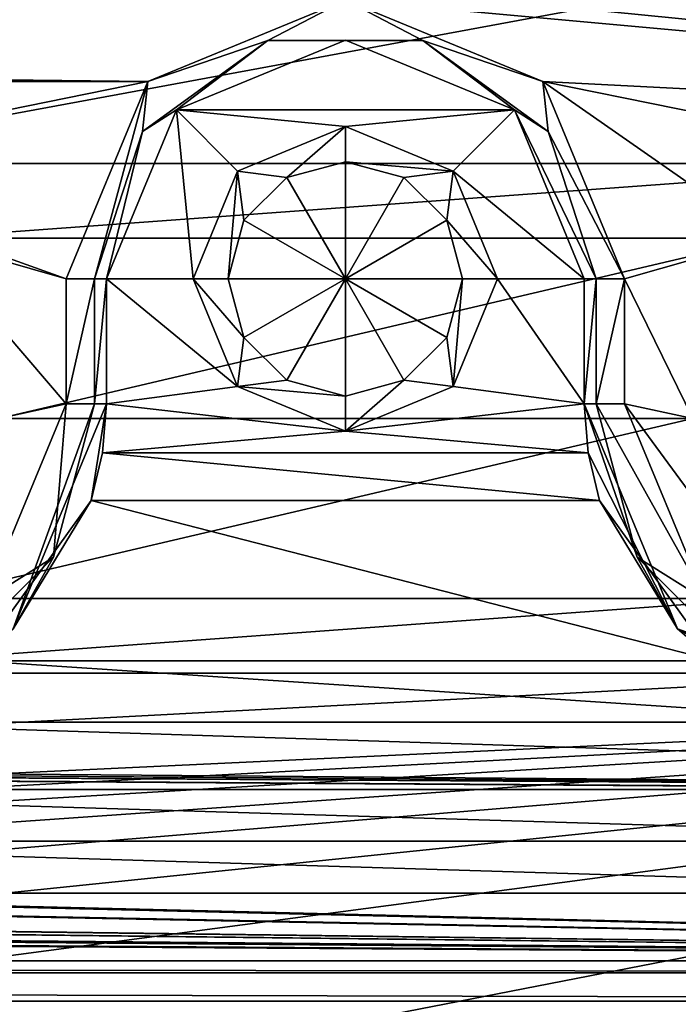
# Model space of a CAD drawing. Header units: inches. Extents: x -12.5 to 12.5, y -27.4 to 0.
# Tile 118 of 136: x 5.1 to 6.2, y -4.7 to -3.2. Entities that reach past the tile are written whole.
import ezdxf

# ---------------------------------------------------------------- set-up
doc = ezdxf.new("R2010")
doc.units = ezdxf.units.IN
doc.header["$LTSCALE"] = 52.148148
doc.header["$MEASUREMENT"] = 0
for name, color, linetype in [('1', 7, 'CONTINUOUS'), ('1022', 7, 'CONTINUOUS'), ('1023', 7, 'CONTINUOUS'), ('1024', 7, 'CONTINUOUS'), ('1025', 7, 'CONTINUOUS'), ('1026', 7, 'CONTINUOUS'), ('1027', 7, 'CONTINUOUS'), ('106', 7, 'CONTINUOUS'), ('1121', 7, 'CONTINUOUS'), ('1122', 7, 'CONTINUOUS'), ('1123', 7, 'CONTINUOUS'), ('1124', 7, 'CONTINUOUS'), ('1125', 7, 'CONTINUOUS'), ('113', 7, 'CONTINUOUS'), ('1140', 7, 'CONTINUOUS'), ('116', 7, 'CONTINUOUS'), ('123', 7, 'CONTINUOUS'), ('125', 7, 'CONTINUOUS'), ('126', 7, 'CONTINUOUS'), ('127', 7, 'CONTINUOUS'), ('17', 7, 'CONTINUOUS'), ('2', 7, 'CONTINUOUS'), ('34', 7, 'CONTINUOUS'), ('35', 7, 'CONTINUOUS'), ('36', 7, 'CONTINUOUS'), ('4', 7, 'CONTINUOUS'), ('56', 7, 'CONTINUOUS'), ('57', 7, 'CONTINUOUS'), ('86', 7, 'CONTINUOUS'), ('89', 7, 'CONTINUOUS'), ('9', 7, 'CONTINUOUS')]:
    doc.layers.add(name, color=color, linetype=linetype)

msp = doc.modelspace()

# ---------------------------------------------------------------- linework, layer by layer
at = {"layer": '1', "linetype": 'Continuous'}
for points in [[(3.3795, -24.259), (3.7165, -24.7877), (12.2412, -0.07), (3.3795, -24.259)], [(4.4125, -21.109), (3.3795, -24.259), (12.2412, -0.07), (4.4125, -21.109)], [(3.7165, -24.7877), (3.8415, -24.7877), (12.2412, -0.07), (3.7165, -24.7877)], [(3.8415, -24.7877), (3.904, -24.896), (12.2412, -0.07), (3.8415, -24.7877)], [(12.2412, -0.07), (3.904, -24.896), (4.9442, -27.303), (12.2412, -0.07)], [(4.6455, -19.534), (4.2953, -20.8262), (12.2412, -0.07), (4.6455, -19.534)], [(4.2953, -20.8262), (4.4125, -21.109), (12.2412, -0.07), (4.2953, -20.8262)], [(5.0675, -17.959), (4.6455, -19.534), (12.2412, -0.07), (5.0675, -17.959)], [(5.4895, -16.384), (5.0675, -17.959), (12.2412, -0.07), (5.4895, -16.384)], [(5.9453, -15.0918), (5.4895, -16.384), (12.2412, -0.07), (5.9453, -15.0918)], [(6.2163, -13.5168), (5.9453, -14.5262), (12.2412, -0.07), (6.2163, -13.5168)], [(6.0625, -14.809), (5.9453, -15.0918), (12.2412, -0.07), (6.0625, -14.809)], [(5.9453, -14.5262), (6.0625, -14.809), (12.2412, -0.07), (5.9453, -14.5262)], [(5.7075, -2.609), (3.8325, -2.609), (-8.4655, -3.384), (5.7075, -2.609)], [(7.0125, -2.609), (5.7075, -2.609), (-8.4655, -3.384), (7.0125, -2.609)], [(8.8875, -2.609), (7.0125, -2.609), (-8.4655, -3.384), (8.8875, -2.609)], [(-6.5905, -3.384), (8.8875, -2.609), (-8.4655, -3.384), (-6.5905, -3.384)], [(8.8875, -2.609), (-6.5905, -3.384), (-4.7015, -3.384), (8.8875, -2.609)], [(-2.8265, -3.384), (8.8875, -2.609), (-4.7015, -3.384), (-2.8265, -3.384)], [(8.8875, -2.609), (-2.8265, -3.384), (-0.9375, -3.384), (8.8875, -2.609)], [(0.9375, -3.384), (8.8875, -2.609), (-0.9375, -3.384), (0.9375, -3.384)], [(8.8875, -2.609), (0.9375, -3.384), (2.8265, -3.384), (8.8875, -2.609)], [(4.7015, -3.384), (8.8875, -2.609), (2.8265, -3.384), (4.7015, -3.384)], [(8.8875, -2.609), (4.7015, -3.384), (6.5905, -3.384), (8.8875, -2.609)], [(4.7015, -3.384), (4.9843, -3.5012), (6.5905, -3.384), (4.7015, -3.384)], [(6.5905, -3.384), (4.9843, -3.5012), (6.3077, -3.5012), (6.5905, -3.384)], [(4.9843, -3.5012), (5.1015, -3.784), (6.3077, -3.5012), (4.9843, -3.5012)], [(6.3077, -3.5012), (5.1015, -3.784), (6.1905, -3.784), (6.3077, -3.5012)], [(5.1015, -3.784), (4.9843, -4.0668), (6.1905, -3.784), (5.1015, -3.784)], [(6.1905, -3.784), (4.9843, -4.0668), (6.3077, -4.0668), (6.1905, -3.784)], [(4.9843, -4.0668), (4.7015, -4.184), (6.3077, -4.0668), (4.9843, -4.0668)], [(4.7015, -4.184), (6.5905, -4.184), (6.3077, -4.0668), (4.7015, -4.184)], [(6.5905, -4.184), (4.7015, -4.184), (-8.0435, -4.959), (6.5905, -4.184)], [(8.4655, -4.184), (6.5905, -4.184), (-8.0435, -4.959), (8.4655, -4.184)], [(-6.1685, -4.959), (8.4655, -4.184), (-8.0435, -4.959), (-6.1685, -4.959)], [(8.4655, -4.184), (-6.1685, -4.959), (-4.4905, -4.959), (8.4655, -4.184)], [(-2.6155, -4.959), (8.4655, -4.184), (-4.4905, -4.959), (-2.6155, -4.959)], [(8.4655, -4.184), (-2.6155, -4.959), (-0.9375, -4.959), (8.4655, -4.184)], [(0.9375, -4.959), (8.4655, -4.184), (-0.9375, -4.959), (0.9375, -4.959)], [(8.4655, -4.184), (0.9375, -4.959), (2.6155, -4.959), (8.4655, -4.184)], [(4.4905, -4.959), (8.4655, -4.184), (2.6155, -4.959), (4.4905, -4.959)], [(8.4655, -4.184), (4.4905, -4.959), (6.1685, -4.959), (8.4655, -4.184)]]:
    msp.add_3dface(points, dxfattribs=at)
at = {"layer": '1022', "linetype": 'Continuous'}
for points in [[(5.461, -3.565, -2.3), (5.645, -3.565, -2.1894), (5.4857, -3.657, -2.3), (5.461, -3.565, -2.3)], [(5.4857, -3.657, -2.3), (5.645, -3.565, -2.1894), (5.553, -3.7243, -2.3), (5.4857, -3.657, -2.3)], [(5.553, -3.7243, -2.3), (5.645, -3.565, -2.1894), (5.645, -3.749, -2.3), (5.553, -3.7243, -2.3)], [(5.645, -3.749, -2.3), (5.645, -3.565, -2.1894), (5.737, -3.7243, -2.3), (5.645, -3.749, -2.3)], [(5.737, -3.7243, -2.3), (5.645, -3.565, -2.1894), (5.8043, -3.657, -2.3), (5.737, -3.7243, -2.3)], [(5.8043, -3.657, -2.3), (5.645, -3.565, -2.1894), (5.829, -3.565, -2.3), (5.8043, -3.657, -2.3)]]:
    msp.add_3dface(points, dxfattribs=at)
at = {"layer": '1023', "linetype": 'Continuous'}
for points in [[(5.461, -3.565, -2.3), (5.4857, -3.657, -2.3), (5.461, -3.565, -3.2367), (5.461, -3.565, -2.3)], [(5.461, -3.565, -3.2367), (5.4857, -3.657, -2.3), (5.4857, -3.657, -3.2367), (5.461, -3.565, -3.2367)], [(5.8043, -3.657, -2.3), (5.829, -3.565, -2.3), (5.8043, -3.657, -3.2367), (5.8043, -3.657, -2.3)], [(5.8043, -3.657, -3.2367), (5.829, -3.565, -2.3), (5.829, -3.565, -3.2367), (5.8043, -3.657, -3.2367)], [(5.4857, -3.657, -2.3), (5.553, -3.7243, -2.3), (5.4857, -3.657, -3.2367), (5.4857, -3.657, -2.3)], [(5.4857, -3.657, -3.2367), (5.553, -3.7243, -2.3), (5.553, -3.7243, -3.2367), (5.4857, -3.657, -3.2367)], [(5.737, -3.7243, -2.3), (5.8043, -3.657, -2.3), (5.737, -3.7243, -3.2367), (5.737, -3.7243, -2.3)], [(5.737, -3.7243, -3.2367), (5.8043, -3.657, -2.3), (5.8043, -3.657, -3.2367), (5.737, -3.7243, -3.2367)], [(5.553, -3.7243, -2.3), (5.645, -3.749, -2.3), (5.553, -3.7243, -3.2367), (5.553, -3.7243, -2.3)], [(5.553, -3.7243, -3.2367), (5.645, -3.749, -2.3), (5.645, -3.749, -3.2367), (5.553, -3.7243, -3.2367)], [(5.645, -3.749, -2.3), (5.737, -3.7243, -2.3), (5.645, -3.749, -3.2367), (5.645, -3.749, -2.3)], [(5.645, -3.749, -3.2367), (5.737, -3.7243, -2.3), (5.737, -3.7243, -3.2367), (5.645, -3.749, -3.2367)]]:
    msp.add_3dface(points, dxfattribs=at)
at = {"layer": '1024', "linetype": 'Continuous'}
for points in [[(5.476, -3.734, -3.3), (5.406, -3.565, -3.3), (5.4857, -3.657, -3.2367), (5.476, -3.734, -3.3)], [(5.406, -3.565, -3.3), (5.461, -3.565, -3.2367), (5.4857, -3.657, -3.2367), (5.406, -3.565, -3.3)], [(5.814, -3.734, -3.3), (5.8043, -3.657, -3.2367), (5.829, -3.565, -3.2367), (5.814, -3.734, -3.3)], [(5.884, -3.565, -3.3), (5.814, -3.734, -3.3), (5.829, -3.565, -3.2367), (5.884, -3.565, -3.3)], [(5.476, -3.734, -3.3), (5.4857, -3.657, -3.2367), (5.553, -3.7243, -3.2367), (5.476, -3.734, -3.3)], [(5.814, -3.734, -3.3), (5.737, -3.7243, -3.2367), (5.8043, -3.657, -3.2367), (5.814, -3.734, -3.3)], [(5.476, -3.734, -3.3), (5.553, -3.7243, -3.2367), (5.645, -3.749, -3.2367), (5.476, -3.734, -3.3)], [(5.814, -3.734, -3.3), (5.645, -3.804, -3.3), (5.737, -3.7243, -3.2367), (5.814, -3.734, -3.3)], [(5.645, -3.804, -3.3), (5.645, -3.749, -3.2367), (5.737, -3.7243, -3.2367), (5.645, -3.804, -3.3)], [(5.645, -3.804, -3.3), (5.476, -3.734, -3.3), (5.645, -3.749, -3.2367), (5.645, -3.804, -3.3)]]:
    msp.add_3dface(points, dxfattribs=at)
at = {"layer": '1025', "linetype": 'Continuous'}
for points in [[(5.645, -3.381, -2.3), (5.645, -3.565, -2.1894), (5.553, -3.4057, -2.3), (5.645, -3.381, -2.3)], [(5.737, -3.4057, -2.3), (5.645, -3.565, -2.1894), (5.645, -3.381, -2.3), (5.737, -3.4057, -2.3)], [(5.553, -3.4057, -2.3), (5.645, -3.565, -2.1894), (5.4857, -3.473, -2.3), (5.553, -3.4057, -2.3)], [(5.8043, -3.473, -2.3), (5.645, -3.565, -2.1894), (5.737, -3.4057, -2.3), (5.8043, -3.473, -2.3)], [(5.645, -3.565, -2.1894), (5.461, -3.565, -2.3), (5.4857, -3.473, -2.3), (5.645, -3.565, -2.1894)], [(5.829, -3.565, -2.3), (5.645, -3.565, -2.1894), (5.8043, -3.473, -2.3), (5.829, -3.565, -2.3)]]:
    msp.add_3dface(points, dxfattribs=at)
at = {"layer": '1026', "linetype": 'Continuous'}
for points in [[(5.645, -3.381, -2.3), (5.553, -3.4057, -2.3), (5.645, -3.381, -3.2367), (5.645, -3.381, -2.3)], [(5.645, -3.381, -3.2367), (5.553, -3.4057, -2.3), (5.553, -3.4057, -3.2367), (5.645, -3.381, -3.2367)], [(5.737, -3.4057, -2.3), (5.645, -3.381, -2.3), (5.737, -3.4057, -3.2367), (5.737, -3.4057, -2.3)], [(5.737, -3.4057, -3.2367), (5.645, -3.381, -2.3), (5.645, -3.381, -3.2367), (5.737, -3.4057, -3.2367)], [(5.553, -3.4057, -2.3), (5.4857, -3.473, -2.3), (5.553, -3.4057, -3.2367), (5.553, -3.4057, -2.3)], [(5.553, -3.4057, -3.2367), (5.4857, -3.473, -2.3), (5.4857, -3.473, -3.2367), (5.553, -3.4057, -3.2367)], [(5.8043, -3.473, -2.3), (5.737, -3.4057, -2.3), (5.8043, -3.473, -3.2367), (5.8043, -3.473, -2.3)], [(5.8043, -3.473, -3.2367), (5.737, -3.4057, -2.3), (5.737, -3.4057, -3.2367), (5.8043, -3.473, -3.2367)], [(5.461, -3.565, -2.3), (5.461, -3.565, -3.2367), (5.4857, -3.473, -3.2367), (5.461, -3.565, -2.3)], [(5.4857, -3.473, -2.3), (5.461, -3.565, -2.3), (5.4857, -3.473, -3.2367), (5.4857, -3.473, -2.3)], [(5.829, -3.565, -3.2367), (5.829, -3.565, -2.3), (5.8043, -3.473, -2.3), (5.829, -3.565, -3.2367)], [(5.829, -3.565, -3.2367), (5.8043, -3.473, -2.3), (5.8043, -3.473, -3.2367), (5.829, -3.565, -3.2367)]]:
    msp.add_3dface(points, dxfattribs=at)
at = {"layer": '1027', "linetype": 'Continuous'}
for points in [[(5.476, -3.396, -3.3), (5.645, -3.326, -3.3), (5.553, -3.4057, -3.2367), (5.476, -3.396, -3.3)], [(5.645, -3.326, -3.3), (5.645, -3.381, -3.2367), (5.553, -3.4057, -3.2367), (5.645, -3.326, -3.3)], [(5.645, -3.326, -3.3), (5.814, -3.396, -3.3), (5.645, -3.381, -3.2367), (5.645, -3.326, -3.3)], [(5.814, -3.396, -3.3), (5.737, -3.4057, -3.2367), (5.645, -3.381, -3.2367), (5.814, -3.396, -3.3)], [(5.406, -3.565, -3.3), (5.476, -3.396, -3.3), (5.461, -3.565, -3.2367), (5.406, -3.565, -3.3)], [(5.461, -3.565, -3.2367), (5.476, -3.396, -3.3), (5.4857, -3.473, -3.2367), (5.461, -3.565, -3.2367)], [(5.476, -3.396, -3.3), (5.553, -3.4057, -3.2367), (5.4857, -3.473, -3.2367), (5.476, -3.396, -3.3)], [(5.814, -3.396, -3.3), (5.8043, -3.473, -3.2367), (5.737, -3.4057, -3.2367), (5.814, -3.396, -3.3)], [(5.814, -3.396, -3.3), (5.884, -3.565, -3.3), (5.8043, -3.473, -3.2367), (5.814, -3.396, -3.3)], [(5.884, -3.565, -3.3), (5.829, -3.565, -3.2367), (5.8043, -3.473, -3.2367), (5.884, -3.565, -3.3)]]:
    msp.add_3dface(points, dxfattribs=at)
at = {"layer": '106', "color": 9, "linetype": 'Continuous', "true_color": 0xbfc4ba}
for points in [[(5.1445, -26.5063, -3.07), (11.9432, -1.1333, -3.07), (12.1412, -1.1863, -3.07), (5.1445, -26.5063, -3.07)], [(5.3425, -26.5593, -3.07), (5.1445, -26.5063, -3.07), (12.1412, -1.1863, -3.07), (5.3425, -26.5593, -3.07)]]:
    msp.add_3dface(points, dxfattribs=at)
at = {"layer": '1121', "linetype": 'Continuous'}
for points in [[(6.1664, -4.1146, -0.438), (6.02, -3.761, -0.438), (6.103, -4.0018, -0.3935), (6.1664, -4.1146, -0.438)], [(6.02, -3.761, -0.438), (6.0385, -3.761, -0.3935), (6.103, -4.0018, -0.3935), (6.02, -3.761, -0.438)], [(6.083, -3.761, -0.375), (6.211, -4.07, -0.375), (6.0385, -3.761, -0.3935), (6.083, -3.761, -0.375)], [(6.0385, -3.761, -0.3935), (6.211, -4.07, -0.375), (6.103, -4.0018, -0.3935), (6.0385, -3.761, -0.3935)], [(6.103, -4.0018, -0.3935), (6.211, -4.07, -0.375), (6.2792, -4.178, -0.3935), (6.103, -4.0018, -0.3935)], [(6.1664, -4.1146, -0.438), (6.103, -4.0018, -0.3935), (6.2792, -4.178, -0.3935), (6.1664, -4.1146, -0.438)], [(6.52, -4.261, -0.438), (6.1664, -4.1146, -0.438), (6.52, -4.2425, -0.3935), (6.52, -4.261, -0.438)], [(6.1664, -4.1146, -0.438), (6.2792, -4.178, -0.3935), (6.52, -4.2425, -0.3935), (6.1664, -4.1146, -0.438)]]:
    msp.add_3dface(points, dxfattribs=at)
at = {"layer": '1122', "linetype": 'Continuous'}
for points in [[(6.02, -3.761, -0.438), (6.02, -3.565, -0.438), (6.0385, -3.565, -0.3935), (6.02, -3.761, -0.438)], [(6.02, -3.761, -0.438), (6.0385, -3.565, -0.3935), (6.0385, -3.761, -0.3935), (6.02, -3.761, -0.438)], [(6.083, -3.565, -0.375), (6.083, -3.761, -0.375), (6.0385, -3.761, -0.3935), (6.083, -3.565, -0.375)], [(6.0385, -3.565, -0.3935), (6.083, -3.565, -0.375), (6.0385, -3.761, -0.3935), (6.0385, -3.565, -0.3935)]]:
    msp.add_3dface(points, dxfattribs=at)
at = {"layer": '1123', "linetype": 'Continuous'}
for points in [[(5.3353, -3.2553, -0.375), (5.645, -3.127, -0.375), (5.5234, -3.1908, -0.3935), (5.3353, -3.2553, -0.375)], [(5.5234, -3.1908, -0.3935), (5.645, -3.127, -0.375), (5.7666, -3.1908, -0.3935), (5.5234, -3.1908, -0.3935)], [(5.645, -3.127, -0.375), (5.9547, -3.2553, -0.375), (5.7666, -3.1908, -0.3935), (5.645, -3.127, -0.375)], [(5.3267, -3.3337, -0.3935), (5.3353, -3.2553, -0.375), (5.5234, -3.1908, -0.3935), (5.3267, -3.3337, -0.3935)], [(5.3798, -3.2998, -0.438), (5.3267, -3.3337, -0.3935), (5.5234, -3.1908, -0.3935), (5.3798, -3.2998, -0.438)], [(5.645, -3.19, -0.438), (5.3798, -3.2998, -0.438), (5.5234, -3.1908, -0.3935), (5.645, -3.19, -0.438)], [(5.645, -3.19, -0.438), (5.5234, -3.1908, -0.3935), (5.7666, -3.1908, -0.3935), (5.645, -3.19, -0.438)], [(5.9102, -3.2998, -0.438), (5.645, -3.19, -0.438), (5.7666, -3.1908, -0.3935), (5.9102, -3.2998, -0.438)], [(5.7666, -3.1908, -0.3935), (5.9547, -3.2553, -0.375), (5.9633, -3.3337, -0.3935), (5.7666, -3.1908, -0.3935)], [(5.9102, -3.2998, -0.438), (5.7666, -3.1908, -0.3935), (5.9633, -3.3337, -0.3935), (5.9102, -3.2998, -0.438)], [(5.207, -3.565, -0.375), (5.3353, -3.2553, -0.375), (5.2515, -3.565, -0.3935), (5.207, -3.565, -0.375)], [(5.2515, -3.565, -0.3935), (5.3353, -3.2553, -0.375), (5.3267, -3.3337, -0.3935), (5.2515, -3.565, -0.3935)], [(5.9547, -3.2553, -0.375), (6.083, -3.565, -0.375), (5.9633, -3.3337, -0.3935), (5.9547, -3.2553, -0.375)], [(5.3798, -3.2998, -0.438), (5.27, -3.565, -0.438), (5.3267, -3.3337, -0.3935), (5.3798, -3.2998, -0.438)], [(6.02, -3.565, -0.438), (5.9102, -3.2998, -0.438), (6.0385, -3.565, -0.3935), (6.02, -3.565, -0.438)], [(5.9102, -3.2998, -0.438), (5.9633, -3.3337, -0.3935), (6.0385, -3.565, -0.3935), (5.9102, -3.2998, -0.438)], [(5.27, -3.565, -0.438), (5.2515, -3.565, -0.3935), (5.3267, -3.3337, -0.3935), (5.27, -3.565, -0.438)], [(5.9633, -3.3337, -0.3935), (6.083, -3.565, -0.375), (6.0385, -3.565, -0.3935), (5.9633, -3.3337, -0.3935)]]:
    msp.add_3dface(points, dxfattribs=at)
at = {"layer": '1124', "linetype": 'Continuous'}
for points in [[(5.207, -3.761, -0.375), (5.207, -3.565, -0.375), (5.2515, -3.565, -0.3935), (5.207, -3.761, -0.375)], [(5.2515, -3.761, -0.3935), (5.207, -3.761, -0.375), (5.2515, -3.565, -0.3935), (5.2515, -3.761, -0.3935)], [(5.27, -3.565, -0.438), (5.27, -3.761, -0.438), (5.2515, -3.761, -0.3935), (5.27, -3.565, -0.438)], [(5.27, -3.565, -0.438), (5.2515, -3.761, -0.3935), (5.2515, -3.565, -0.3935), (5.27, -3.565, -0.438)]]:
    msp.add_3dface(points, dxfattribs=at)
at = {"layer": '1125', "linetype": 'Continuous'}
for points in [[(5.079, -4.07, -0.375), (5.207, -3.761, -0.375), (5.187, -4.0018, -0.3935), (5.079, -4.07, -0.375)], [(5.27, -3.761, -0.438), (5.1236, -4.1146, -0.438), (5.2515, -3.761, -0.3935), (5.27, -3.761, -0.438)], [(5.1236, -4.1146, -0.438), (5.187, -4.0018, -0.3935), (5.2515, -3.761, -0.3935), (5.1236, -4.1146, -0.438)], [(5.187, -4.0018, -0.3935), (5.207, -3.761, -0.375), (5.2515, -3.761, -0.3935), (5.187, -4.0018, -0.3935)], [(5.0108, -4.178, -0.3935), (5.079, -4.07, -0.375), (5.187, -4.0018, -0.3935), (5.0108, -4.178, -0.3935)], [(5.1236, -4.1146, -0.438), (5.0108, -4.178, -0.3935), (5.187, -4.0018, -0.3935), (5.1236, -4.1146, -0.438)]]:
    msp.add_3dface(points, dxfattribs=at)
at = {"layer": '113', "linetype": 'Continuous'}
for points in [[(5.1445, -26.5063, -3.3), (11.9432, -1.1333, -3.3), (5.1445, -26.5063, -3.07), (5.1445, -26.5063, -3.3)], [(11.9432, -1.1333, -3.3), (11.9432, -1.1333, -3.07), (5.1445, -26.5063, -3.07), (11.9432, -1.1333, -3.3)]]:
    msp.add_3dface(points, dxfattribs=at)
at = {"layer": '1140', "linetype": 'Continuous'}
for points in [[(-9.0076, -4.636, -0.438), (9.0076, -4.636, -0.438), (9.0076, -4.6545, -0.3935), (-9.0076, -4.636, -0.438)], [(-9.0076, -4.6545, -0.3935), (-9.0076, -4.636, -0.438), (9.0076, -4.6545, -0.3935), (-9.0076, -4.6545, -0.3935)], [(9.0076, -4.699, -0.375), (-9.0076, -4.699, -0.375), (-9.0076, -4.6545, -0.3935), (9.0076, -4.699, -0.375)], [(9.0076, -4.699, -0.375), (-9.0076, -4.6545, -0.3935), (9.0076, -4.6545, -0.3935), (9.0076, -4.699, -0.375)]]:
    msp.add_3dface(points, dxfattribs=at)
at = {"layer": '116', "linetype": 'Continuous'}
for points in [[(12.1412, -1.1863, -3.3), (5.3425, -26.5593, -3.3), (12.1412, -1.1863, -3.07), (12.1412, -1.1863, -3.3)], [(5.3425, -26.5593, -3.3), (5.3425, -26.5593, -3.07), (12.1412, -1.1863, -3.07), (5.3425, -26.5593, -3.3)]]:
    msp.add_3dface(points, dxfattribs=at)
at = {"layer": '123', "linetype": 'Continuous'}
for points in [[(4.7722, -27.373, -2.782), (12.375, 0, -2.782), (12.1068, 0, -2.782), (4.7722, -27.373, -2.782)], [(12.375, 0, -2.782), (4.7722, -27.373, -2.782), (12.4634, -0.0366, -2.782), (12.375, 0, -2.782)], [(4.7722, -27.373, -2.782), (12.5, -0.125, -2.782), (12.4634, -0.0366, -2.782), (4.7722, -27.373, -2.782)], [(4.7722, -27.373, -2.782), (12.5, -0.9296, -2.782), (12.5, -0.125, -2.782), (4.7722, -27.373, -2.782)], [(4.7722, -27.373, -2.782), (5.4393, -27.2804, -2.782), (12.5, -0.9296, -2.782), (4.7722, -27.373, -2.782)]]:
    msp.add_3dface(points, dxfattribs=at)
at = {"layer": '125', "linetype": 'Continuous'}
for points in [[(12.2412, -0.07), (4.9442, -27.303), (12.2412, -0.07, -0.25), (12.2412, -0.07)], [(12.2412, -0.07, -0.25), (4.9442, -27.303), (12.2077, -0.195, -0.25), (12.2412, -0.07, -0.25)], [(4.9442, -27.303), (11.8127, -1.6694, -0.3911), (12.2077, -0.195, -0.25), (4.9442, -27.303)], [(12.1408, -0.445, -1.11), (5.0595, -26.8728, -1.0059), (5.0447, -26.928, -1.11), (12.1408, -0.445, -1.11)], [(5.1013, -26.7168, -1.0059), (5.0595, -26.8728, -1.0059), (12.1408, -0.445, -1.11), (5.1013, -26.7168, -1.0059)], [(5.9035, -23.7229, -1.0059), (5.1013, -26.7168, -1.0059), (12.1408, -0.445, -1.11), (5.9035, -23.7229, -1.0059)], [(5.9453, -23.5669, -1.0059), (5.9035, -23.7229, -1.0059), (12.1408, -0.445, -1.11), (5.9453, -23.5669, -1.0059)], [(6.7475, -20.573, -1.0059), (5.9453, -23.5669, -1.0059), (12.1408, -0.445, -1.11), (6.7475, -20.573, -1.0059)], [(11.8127, -1.6694, -0.3911), (4.9442, -27.303), (11.7709, -1.8254, -0.3911), (11.8127, -1.6694, -0.3911)], [(11.7709, -1.8254, -0.3911), (4.9442, -27.303), (10.9687, -4.8192, -0.3911), (11.7709, -1.8254, -0.3911)]]:
    msp.add_3dface(points, dxfattribs=at)
at = {"layer": '126', "linetype": 'Continuous'}
for points in [[(11.9875, -0.445, -1.11), (5.0447, -26.928, -1.11), (4.8914, -26.928, -1.11), (11.9875, -0.445, -1.11)], [(12.1408, -0.445, -1.11), (5.0447, -26.928, -1.11), (11.9875, -0.445, -1.11), (12.1408, -0.445, -1.11)]]:
    msp.add_3dface(points, dxfattribs=at)
at = {"layer": '127', "color": 253, "linetype": 'Continuous', "true_color": 0xaab2c4}
for points in [[(4.7722, -27.373, -2.782), (12.1068, 0, -2.782), (5.5428, -24.4972, -2.4165), (4.7722, -27.373, -2.782)], [(5.5428, -24.4972, -2.4165), (12.1068, 0, -2.782), (5.5573, -24.4431, -2.4165), (5.5428, -24.4972, -2.4165)], [(5.5573, -24.4431, -2.4165), (12.1068, 0, -2.782), (5.5645, -24.416, -2.368), (5.5573, -24.4431, -2.4165)], [(12.1068, 0, -2.782), (7.0173, -18.9943, -2.4165), (5.5645, -24.416, -2.368), (12.1068, 0, -2.782)], [(4.8914, -26.928, -1.11), (10.845, -4.7091, -1.292), (11.9875, -0.445, -1.11), (4.8914, -26.928, -1.11)]]:
    msp.add_3dface(points, dxfattribs=at)
at = {"layer": '17', "linetype": 'Continuous'}
for points in [[(9.0076, -4.636, -2.9), (9.0076, -4.636, -0.438), (-9.0076, -4.636, -0.438), (9.0076, -4.636, -2.9)], [(8.6485, -4.636, -2.9), (9.0076, -4.636, -2.9), (-9.0076, -4.636, -0.438), (8.6485, -4.636, -2.9)], [(8.6485, -4.636, -3.125), (8.6485, -4.636, -2.9), (-9.0076, -4.636, -0.438), (8.6485, -4.636, -3.125)], [(-8.6485, -4.636, -2.9), (8.6485, -4.636, -3.125), (-9.0076, -4.636, -0.438), (-8.6485, -4.636, -2.9)], [(-8.6485, -4.636, -3.125), (8.6485, -4.636, -3.125), (-8.6485, -4.636, -2.9), (-8.6485, -4.636, -3.125)]]:
    msp.add_3dface(points, dxfattribs=at)
at = {"layer": '2', "linetype": 'Continuous'}
for points in [[(5.4393, -27.2804, -3.3), (12.1412, -1.1863, -3.3), (12.5, -0.9296, -3.3), (5.4393, -27.2804, -3.3)], [(11.9432, -1.1333, -3.3), (5.1445, -26.5063, -3.3), (11.4685, -1.2016, -3.3), (11.9432, -1.1333, -3.3)], [(5.3425, -26.5593, -3.3), (12.1412, -1.1863, -3.3), (5.4393, -27.2804, -3.3), (5.3425, -26.5593, -3.3)], [(11.4685, -1.2016, -3.3), (5.1445, -26.5063, -3.3), (10.646, -4.448, -3.3), (11.4685, -1.2016, -3.3)], [(5.645, -3.19, -3.3), (5.9102, -3.2998, -3.3), (5.3798, -3.2998, -3.3), (5.645, -3.19, -3.3)], [(5.27, -3.565, -3.3), (5.3798, -3.2998, -3.3), (5.406, -3.565, -3.3), (5.27, -3.565, -3.3)], [(5.3798, -3.2998, -3.3), (5.9102, -3.2998, -3.3), (5.645, -3.326, -3.3), (5.3798, -3.2998, -3.3)], [(5.406, -3.565, -3.3), (5.3798, -3.2998, -3.3), (5.476, -3.396, -3.3), (5.406, -3.565, -3.3)], [(5.476, -3.396, -3.3), (5.3798, -3.2998, -3.3), (5.645, -3.326, -3.3), (5.476, -3.396, -3.3)], [(5.645, -3.326, -3.3), (5.9102, -3.2998, -3.3), (5.814, -3.396, -3.3), (5.645, -3.326, -3.3)], [(5.9102, -3.2998, -3.3), (6.02, -3.565, -3.3), (5.814, -3.396, -3.3), (5.9102, -3.2998, -3.3)], [(6.02, -3.565, -3.3), (5.884, -3.565, -3.3), (5.814, -3.396, -3.3), (6.02, -3.565, -3.3)], [(5.27, -3.761, -3.3), (5.27, -3.565, -3.3), (5.476, -3.734, -3.3), (5.27, -3.761, -3.3)], [(5.476, -3.734, -3.3), (5.27, -3.565, -3.3), (5.406, -3.565, -3.3), (5.476, -3.734, -3.3)], [(5.884, -3.565, -3.3), (6.02, -3.761, -3.3), (5.814, -3.734, -3.3), (5.884, -3.565, -3.3)], [(6.02, -3.565, -3.3), (6.02, -3.761, -3.3), (5.884, -3.565, -3.3), (6.02, -3.565, -3.3)], [(5.645, -3.804, -3.3), (5.27, -3.761, -3.3), (5.476, -3.734, -3.3), (5.645, -3.804, -3.3)], [(5.814, -3.734, -3.3), (6.02, -3.761, -3.3), (5.645, -3.804, -3.3), (5.814, -3.734, -3.3)], [(5.264, -3.8379, -3.3), (5.27, -3.761, -3.3), (5.645, -3.804, -3.3), (5.264, -3.8379, -3.3)], [(6.02, -3.761, -3.3), (6.026, -3.8379, -3.3), (5.645, -3.804, -3.3), (6.02, -3.761, -3.3)], [(6.026, -3.8379, -3.3), (5.264, -3.8379, -3.3), (5.645, -3.804, -3.3), (6.026, -3.8379, -3.3)], [(6.0437, -3.913, -3.3), (5.2463, -3.913, -3.3), (5.264, -3.8379, -3.3), (6.0437, -3.913, -3.3)], [(6.026, -3.8379, -3.3), (6.0437, -3.913, -3.3), (5.264, -3.8379, -3.3), (6.026, -3.8379, -3.3)], [(10.646, -4.448, -3.3), (5.1445, -26.5063, -3.3), (10.5585, -4.5996, -3.3), (10.646, -4.448, -3.3)], [(10.5585, -4.5996, -3.3), (5.1445, -26.5063, -3.3), (9.802, -7.598, -3.3), (10.5585, -4.5996, -3.3)]]:
    msp.add_3dface(points, dxfattribs=at)
at = {"layer": '34', "linetype": 'Continuous'}
for points in [[(6.02, -3.761, -3.3), (6.02, -3.565, -3.3), (6.02, -3.565, -0.438), (6.02, -3.761, -3.3)], [(6.02, -3.761, -3.3), (6.02, -3.565, -0.438), (6.02, -3.761, -0.438), (6.02, -3.761, -3.3)]]:
    msp.add_3dface(points, dxfattribs=at)
at = {"layer": '35', "linetype": 'Continuous'}
for points in [[(5.645, -3.19, -3.3), (5.3798, -3.2998, -3.3), (5.645, -3.19, -0.438), (5.645, -3.19, -3.3)], [(5.645, -3.19, -0.438), (5.3798, -3.2998, -3.3), (5.3798, -3.2998, -0.438), (5.645, -3.19, -0.438)], [(5.9102, -3.2998, -3.3), (5.645, -3.19, -3.3), (5.9102, -3.2998, -0.438), (5.9102, -3.2998, -3.3)], [(5.9102, -3.2998, -0.438), (5.645, -3.19, -3.3), (5.645, -3.19, -0.438), (5.9102, -3.2998, -0.438)], [(5.3798, -3.2998, -3.3), (5.27, -3.565, -3.3), (5.3798, -3.2998, -0.438), (5.3798, -3.2998, -3.3)], [(5.27, -3.565, -3.3), (5.27, -3.565, -0.438), (5.3798, -3.2998, -0.438), (5.27, -3.565, -3.3)], [(6.02, -3.565, -3.3), (5.9102, -3.2998, -3.3), (6.02, -3.565, -0.438), (6.02, -3.565, -3.3)], [(6.02, -3.565, -0.438), (5.9102, -3.2998, -3.3), (5.9102, -3.2998, -0.438), (6.02, -3.565, -0.438)]]:
    msp.add_3dface(points, dxfattribs=at)
at = {"layer": '36', "linetype": 'Continuous'}
for points in [[(5.27, -3.565, -3.3), (5.27, -3.761, -3.3), (5.27, -3.761, -0.438), (5.27, -3.565, -3.3)], [(5.27, -3.565, -0.438), (5.27, -3.565, -3.3), (5.27, -3.761, -0.438), (5.27, -3.565, -0.438)]]:
    msp.add_3dface(points, dxfattribs=at)
at = {"layer": '4', "linetype": 'Continuous'}
for points in [[(5.4393, -27.2804, -3.3), (12.5, -0.9296, -3.3), (5.4393, -27.2804, -2.782), (5.4393, -27.2804, -3.3)], [(5.4393, -27.2804, -2.782), (12.5, -0.9296, -3.3), (12.5, -0.9296, -2.782), (5.4393, -27.2804, -2.782)]]:
    msp.add_3dface(points, dxfattribs=at)
at = {"layer": '56', "linetype": 'Continuous'}
for points in [[(6.026, -3.8379, -3.3), (6.02, -3.761, -3.3), (6.1664, -4.1146, -0.438), (6.026, -3.8379, -3.3)], [(6.02, -3.761, -3.3), (6.02, -3.761, -0.438), (6.1664, -4.1146, -0.438), (6.02, -3.761, -3.3)], [(6.0437, -3.913, -3.3), (6.026, -3.8379, -3.3), (6.0437, -3.913, -3.125), (6.0437, -3.913, -3.3)], [(6.0437, -3.913, -3.125), (6.026, -3.8379, -3.3), (6.1664, -4.1146, -0.438), (6.0437, -3.913, -3.125)], [(6.225, -4.1647, -3.125), (6.0437, -3.913, -3.125), (6.1664, -4.1146, -0.438), (6.225, -4.1647, -3.125)], [(6.52, -4.261, -0.438), (6.225, -4.1647, -3.125), (6.1664, -4.1146, -0.438), (6.52, -4.261, -0.438)]]:
    msp.add_3dface(points, dxfattribs=at)
at = {"layer": '57', "linetype": 'Continuous'}
for points in [[(5.27, -3.761, -0.438), (5.2463, -3.913, -3.125), (5.1236, -4.1146, -0.438), (5.27, -3.761, -0.438)], [(5.264, -3.8379, -3.3), (5.2463, -3.913, -3.3), (5.27, -3.761, -0.438), (5.264, -3.8379, -3.3)], [(5.27, -3.761, -0.438), (5.2463, -3.913, -3.3), (5.2463, -3.913, -3.125), (5.27, -3.761, -0.438)], [(5.27, -3.761, -3.3), (5.264, -3.8379, -3.3), (5.27, -3.761, -0.438), (5.27, -3.761, -3.3)], [(5.2463, -3.913, -3.125), (5.065, -4.1647, -3.125), (5.1236, -4.1146, -0.438), (5.2463, -3.913, -3.125)]]:
    msp.add_3dface(points, dxfattribs=at)
at = {"layer": '86', "color": 253, "linetype": 'Continuous', "true_color": 0xa6b3ad}
for points in [[(6.225, -4.1647, -3.125), (5.065, -4.1647, -3.125), (5.2463, -3.913, -3.125), (6.225, -4.1647, -3.125)], [(6.0437, -3.913, -3.125), (6.225, -4.1647, -3.125), (5.2463, -3.913, -3.125), (6.0437, -3.913, -3.125)], [(6.52, -4.261, -3.125), (4.77, -4.261, -3.125), (5.065, -4.1647, -3.125), (6.52, -4.261, -3.125)], [(6.225, -4.1647, -3.125), (6.52, -4.261, -3.125), (5.065, -4.1647, -3.125), (6.225, -4.1647, -3.125)], [(-8.7489, -4.261, -3.125), (-6.52, -4.261, -3.125), (8.055, -4.3666, -3.125), (-8.7489, -4.261, -3.125)], [(4.291, -4.3666, -3.125), (-8.7489, -4.261, -3.125), (7.001, -4.3666, -3.125), (4.291, -4.3666, -3.125)], [(7.001, -4.3666, -3.125), (-8.7489, -4.261, -3.125), (7.095, -4.3666, -3.125), (7.001, -4.3666, -3.125)], [(7.095, -4.3666, -3.125), (-8.7489, -4.261, -3.125), (7.961, -4.3666, -3.125), (7.095, -4.3666, -3.125)], [(7.961, -4.3666, -3.125), (-8.7489, -4.261, -3.125), (8.055, -4.3666, -3.125), (7.961, -4.3666, -3.125)], [(-6.52, -4.261, -3.125), (-4.77, -4.261, -3.125), (8.055, -4.3666, -3.125), (-6.52, -4.261, -3.125)], [(-4.77, -4.261, -3.125), (4.77, -4.261, -3.125), (8.055, -4.3666, -3.125), (-4.77, -4.261, -3.125)], [(4.77, -4.261, -3.125), (6.52, -4.261, -3.125), (8.055, -4.3666, -3.125), (4.77, -4.261, -3.125)], [(4.338, -4.448, -3.125), (4.291, -4.3666, -3.125), (6.954, -4.448, -3.125), (4.338, -4.448, -3.125)], [(6.954, -4.448, -3.125), (4.291, -4.3666, -3.125), (7.001, -4.3666, -3.125), (6.954, -4.448, -3.125)], [(4.291, -4.5294, -3.125), (4.338, -4.448, -3.125), (7.001, -4.5294, -3.125), (4.291, -4.5294, -3.125)], [(4.338, -4.448, -3.125), (6.954, -4.448, -3.125), (7.001, -4.5294, -3.125), (4.338, -4.448, -3.125)], [(8.6485, -4.636, -3.125), (-8.6485, -4.636, -3.125), (-8.055, -4.5294, -3.125), (8.6485, -4.636, -3.125)], [(-7.961, -4.5294, -3.125), (8.6485, -4.636, -3.125), (-8.055, -4.5294, -3.125), (-7.961, -4.5294, -3.125)], [(-7.095, -4.5294, -3.125), (8.6485, -4.636, -3.125), (-7.961, -4.5294, -3.125), (-7.095, -4.5294, -3.125)], [(-7.001, -4.5294, -3.125), (8.6485, -4.636, -3.125), (-7.095, -4.5294, -3.125), (-7.001, -4.5294, -3.125)], [(-4.291, -4.5294, -3.125), (8.6485, -4.636, -3.125), (-7.001, -4.5294, -3.125), (-4.291, -4.5294, -3.125)], [(-4.197, -4.5294, -3.125), (8.6485, -4.636, -3.125), (-4.291, -4.5294, -3.125), (-4.197, -4.5294, -3.125)], [(-3.331, -4.5294, -3.125), (8.6485, -4.636, -3.125), (-4.197, -4.5294, -3.125), (-3.331, -4.5294, -3.125)], [(-3.237, -4.5294, -3.125), (8.6485, -4.636, -3.125), (-3.331, -4.5294, -3.125), (-3.237, -4.5294, -3.125)], [(-0.527, -4.5294, -3.125), (8.6485, -4.636, -3.125), (-3.237, -4.5294, -3.125), (-0.527, -4.5294, -3.125)], [(-0.433, -4.5294, -3.125), (8.6485, -4.636, -3.125), (-0.527, -4.5294, -3.125), (-0.433, -4.5294, -3.125)], [(8.6485, -4.636, -3.125), (-0.433, -4.5294, -3.125), (0.433, -4.5294, -3.125), (8.6485, -4.636, -3.125)], [(0.527, -4.5294, -3.125), (8.6485, -4.636, -3.125), (0.433, -4.5294, -3.125), (0.527, -4.5294, -3.125)], [(8.6485, -4.636, -3.125), (0.527, -4.5294, -3.125), (3.237, -4.5294, -3.125), (8.6485, -4.636, -3.125)], [(3.331, -4.5294, -3.125), (8.6485, -4.636, -3.125), (3.237, -4.5294, -3.125), (3.331, -4.5294, -3.125)], [(8.6485, -4.636, -3.125), (3.331, -4.5294, -3.125), (4.197, -4.5294, -3.125), (8.6485, -4.636, -3.125)], [(4.291, -4.5294, -3.125), (8.6485, -4.636, -3.125), (4.197, -4.5294, -3.125), (4.291, -4.5294, -3.125)], [(8.6485, -4.636, -3.125), (4.291, -4.5294, -3.125), (7.001, -4.5294, -3.125), (8.6485, -4.636, -3.125)]]:
    msp.add_3dface(points, dxfattribs=at)
at = {"layer": '89', "linetype": 'Continuous'}
for points in [[(5.2463, -3.913, -3.3), (6.0437, -3.913, -3.3), (5.2463, -3.913, -3.125), (5.2463, -3.913, -3.3)], [(6.0437, -3.913, -3.3), (6.0437, -3.913, -3.125), (5.2463, -3.913, -3.125), (6.0437, -3.913, -3.3)]]:
    msp.add_3dface(points, dxfattribs=at)
at = {"layer": '9', "linetype": 'Continuous'}
for points in [[(5.645, -3.127, -0.375), (0.6525, -2.609, -0.375), (8.4655, -3.384, -0.375), (5.645, -3.127, -0.375)], [(0.6525, -2.609, -0.375), (2.5275, -2.609, -0.375), (8.4655, -3.384, -0.375), (0.6525, -2.609, -0.375)], [(2.5275, -2.609, -0.375), (3.8325, -2.609, -0.375), (8.4655, -3.384, -0.375), (2.5275, -2.609, -0.375)], [(3.8325, -2.609, -0.375), (5.7075, -2.609, -0.375), (8.4655, -3.384, -0.375), (3.8325, -2.609, -0.375)], [(5.7075, -2.609, -0.375), (7.0125, -2.609, -0.375), (8.4655, -3.384, -0.375), (5.7075, -2.609, -0.375)], [(-5.3353, -3.2553, -0.375), (-5.645, -3.127, -0.375), (5.3353, -3.2553, -0.375), (-5.3353, -3.2553, -0.375)], [(5.3353, -3.2553, -0.375), (-5.645, -3.127, -0.375), (5.645, -3.127, -0.375), (5.3353, -3.2553, -0.375)], [(5.9547, -3.2553, -0.375), (5.645, -3.127, -0.375), (8.4655, -3.384, -0.375), (5.9547, -3.2553, -0.375)], [(-5.3353, -3.2553, -0.375), (5.3353, -3.2553, -0.375), (4.7015, -3.384, -0.375), (-5.3353, -3.2553, -0.375)], [(5.3353, -3.2553, -0.375), (5.207, -3.565, -0.375), (4.7015, -3.384, -0.375), (5.3353, -3.2553, -0.375)], [(6.083, -3.565, -0.375), (5.9547, -3.2553, -0.375), (6.3077, -3.5012, -0.375), (6.083, -3.565, -0.375)], [(6.5905, -3.384, -0.375), (5.9547, -3.2553, -0.375), (8.4655, -3.384, -0.375), (6.5905, -3.384, -0.375)], [(5.9547, -3.2553, -0.375), (6.5905, -3.384, -0.375), (6.3077, -3.5012, -0.375), (5.9547, -3.2553, -0.375)], [(4.7015, -3.384, -0.375), (5.207, -3.565, -0.375), (4.9843, -3.5012, -0.375), (4.7015, -3.384, -0.375)], [(5.207, -3.565, -0.375), (5.207, -3.761, -0.375), (4.9843, -3.5012, -0.375), (5.207, -3.565, -0.375)], [(4.9843, -3.5012, -0.375), (5.207, -3.761, -0.375), (5.1015, -3.784, -0.375), (4.9843, -3.5012, -0.375)], [(6.1905, -3.784, -0.375), (6.083, -3.565, -0.375), (6.3077, -3.5012, -0.375), (6.1905, -3.784, -0.375)], [(6.083, -3.761, -0.375), (6.083, -3.565, -0.375), (6.1905, -3.784, -0.375), (6.083, -3.761, -0.375)], [(5.207, -3.761, -0.375), (5.079, -4.07, -0.375), (5.1015, -3.784, -0.375), (5.207, -3.761, -0.375)], [(6.211, -4.07, -0.375), (6.083, -3.761, -0.375), (6.3077, -4.0668, -0.375), (6.211, -4.07, -0.375)], [(6.3077, -4.0668, -0.375), (6.083, -3.761, -0.375), (6.1905, -3.784, -0.375), (6.3077, -4.0668, -0.375)], [(-9.4016, -4.8232, -0.375), (-9.0076, -4.699, -0.375), (9.4016, -4.8232, -0.375), (-9.4016, -4.8232, -0.375)], [(9.4016, -4.8232, -0.375), (-9.0076, -4.699, -0.375), (9.0076, -4.699, -0.375), (9.4016, -4.8232, -0.375)]]:
    msp.add_3dface(points, dxfattribs=at)

doc.saveas('drawing.dxf')
